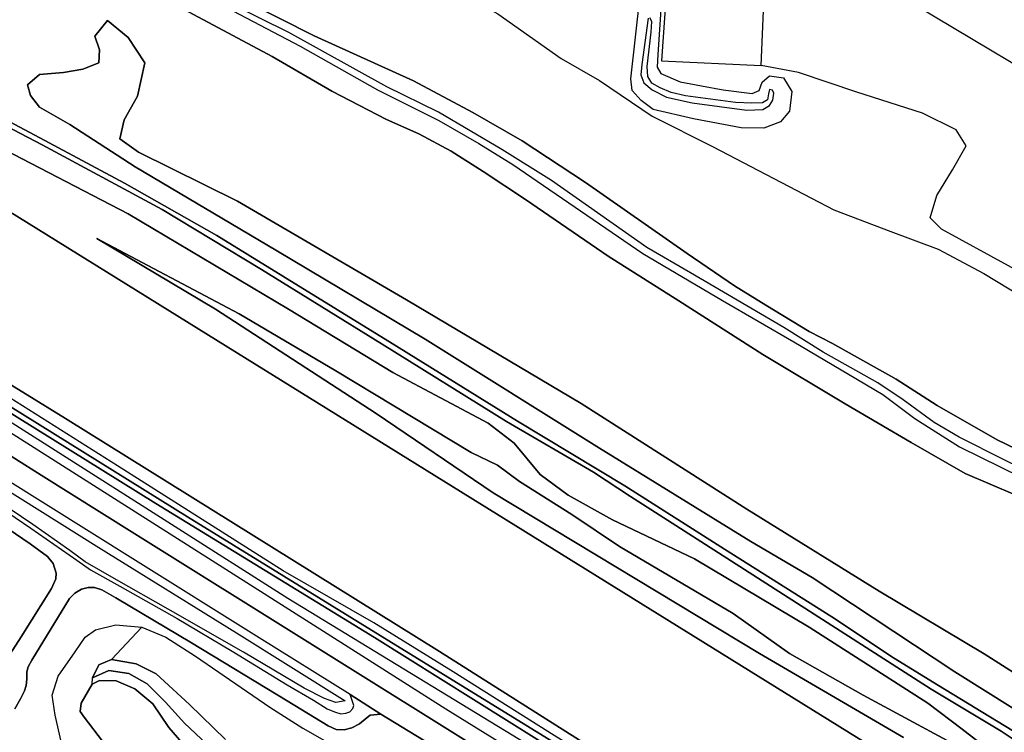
# Model space of a CAD drawing. Extents: x -26035517 to 31750492, y -9237385 to 8160032.
# Tile 111 of 256: x -11394035 to -11222931, y -2801176 to -2677370. Entities that reach past the tile are written whole.
import ezdxf

# ---------------------------------------------------------------- set-up
doc = ezdxf.new("R2010")
doc.units = 0
doc.layers.add('T-25', color=7, linetype='CONTINUOUS')

msp = doc.modelspace()

# ---------------------------------------------------------------- linework, layer by layer
at = {"layer": 'T-25', "color": 9}
for points in [[(-11101342, -2921294, 7978), (-11121263, -2910221, 7980), (-11147327, -2894919, 7977), (-11175471, -2877736, 7977), (-11198195, -2863494, 7977), (-11216725, -2851883, 7977), (-11240038, -2837519, 7977), (-11254876, -2828232, 8000), (-11282411, -2811610, 8047), (-11321109, -2787139, 7983), (-11386091, -2746632, 7983), (-11440848, -2712909, 7987), (-11493665, -2679796, 7927), (-11544526, -2648480, 7927), (-11576883, -2628635, 7927), (-11610234, -2608040, 7963), (-11639961, -2589593, 7963), (-11664247, -2574554, 7963), (-11696484, -2554578, 7963), (-11749999, -2521555, 7933), (-11815214, -2480962, 7933)], [(-11815214, -2480962, 7933), (-11749999, -2521555, 7933), (-11696484, -2554578, 7963), (-11664247, -2574554, 7963), (-11639961, -2589593, 7963), (-11610234, -2608040, 7963), (-11576883, -2628635, 7927), (-11544526, -2648480, 7927), (-11493665, -2679796, 7927), (-11440848, -2712909, 7987), (-11386091, -2746632, 7983), (-11321109, -2787139, 7983), (-11282411, -2811610, 8047), (-11254876, -2828232, 8000), (-11240038, -2837519, 7977), (-11216725, -2851883, 7977), (-11198195, -2863494, 7977), (-11175471, -2877736, 7977), (-11147327, -2894919, 7977), (-11121263, -2910221, 7980), (-11101342, -2921294, 7978)], [(-11101342, -2891995, 8313), (-11123959, -2878477, 8313), (-11145938, -2864945, 8313), (-11165680, -2853234, 8313), (-11187712, -2840241, 8320), (-11207519, -2827895, 8320), (-11226044, -2816054, 8320), (-11242373, -2805874, 8413), (-11356192, -2735331, 8103), (-11444722, -2680418, 8062), (-11456101, -2673360, 8057), (-11502360, -2644714, 8053), (-11547275, -2617049, 8053), (-11563999, -2606566, 8053), (-11616433, -2574130, 7807)], [(-11616433, -2574130, 7807), (-11563999, -2606566, 8053), (-11547275, -2617049, 8053), (-11502360, -2644714, 8053), (-11456101, -2673360, 8057), (-11444722, -2680418, 8062), (-11356192, -2735331, 8103), (-11242373, -2805874, 8413), (-11226044, -2816054, 8320), (-11207519, -2827895, 8320), (-11187712, -2840241, 8320), (-11165680, -2853234, 8313), (-11145938, -2864945, 8313), (-11123959, -2878477, 8313), (-11101342, -2891995, 8313)], [(-11242373, -2805874, 8413), (-11356192, -2735331, 8103), (-11444722, -2680418, 8062), (-11456101, -2673360, 8057), (-11502360, -2644714, 8053), (-11547275, -2617049, 8053), (-11563999, -2606566, 8053)], [(-11316954, -2627819, 9020), (-11335050, -2647377, 9020), (-11345563, -2652825, 9020), (-11344181, -2658349, 9070), (-11337964, -2662876, 9380), (-11325633, -2668097, 9507), (-11310926, -2676371, 9663), (-11299922, -2684138, 9703), (-11293261, -2687943, 9637), (-11284150, -2694110, 9633), (-11273517, -2699450, 9757), (-11252565, -2710405, 10040), (-11242677, -2714169, 10323), (-11234403, -2717242, 10453), (-11226475, -2721482, 10433), (-11217973, -2726602, 10720), (-11209621, -2730894, 10833), (-11204740, -2732431, 10833), (-11200570, -2734267, 10840)], [(-11576883, -2628635, 7927), (-11544526, -2648480, 7927), (-11493665, -2679796, 7927), (-11440848, -2712909, 7987), (-11386091, -2746632, 7983), (-11321109, -2787139, 7983), (-11282411, -2811610, 8047), (-11254876, -2828232, 8000)], [(-11256457, -2830763, 9203), (-11282459, -2814473, 9203), (-11323404, -2789266, 9160), (-11364863, -2763761, 9207), (-11416585, -2731597, 9173), (-11454018, -2708463, 9173), (-11491593, -2685304, 9120), (-11528205, -2662421, 8993), (-11561224, -2641644, 8893), (-11578327, -2631006, 8780)], [(-11578327, -2631006, 8780), (-11561224, -2641644, 8893), (-11528205, -2662421, 8993), (-11491593, -2685304, 9120), (-11454018, -2708463, 9173), (-11416585, -2731597, 9173), (-11364863, -2763761, 9207), (-11323404, -2789266, 9160), (-11282459, -2814473, 9203), (-11256457, -2830763, 9203), (-11238985, -2841897, 9263), (-11225903, -2849654, 9260), (-11209750, -2859747, 9330), (-11191453, -2871079, 9297), (-11174047, -2882093, 9080), (-11154528, -2894046, 9207), (-11135395, -2905672, 9313), (-11116086, -2916813, 9353), (-11101342, -2924876, 9367)], [(-11578881, -2631797, 8860), (-11554266, -2647070, 8867), (-11528314, -2663179, 8970), (-11499208, -2681510, 9033), (-11455518, -2708603, 9183), (-11415540, -2733319, 9277), (-11370372, -2761416, 9250), (-11332388, -2784732, 9190), (-11297960, -2806225, 9273), (-11271923, -2822454, 9353), (-11257031, -2831771, 9203)], [(-11101342, -2926070, 9450), (-11119485, -2916275, 9443), (-11147258, -2899734, 9363), (-11171379, -2884918, 9453), (-11195848, -2869583, 9413), (-11212366, -2859249, 9370), (-11228622, -2849232, 9370), (-11245491, -2838876, 9283), (-11257031, -2831771, 9203), (-11271923, -2822454, 9353), (-11297960, -2806225, 9273), (-11332388, -2784732, 9190), (-11370372, -2761416, 9250), (-11415540, -2733319, 9277), (-11455518, -2708603, 9183), (-11499208, -2681510, 9033), (-11528314, -2663179, 8970), (-11554266, -2647070, 8867), (-11578881, -2631797, 8860)], [(-11260396, -2837272, 11453), (-11279572, -2825420, 11553), (-11311366, -2805847, 11507), (-11374467, -2766422, 11280), (-11390292, -2756519, 11153), (-11413234, -2742042, 10900), (-11439005, -2725295, 10633), (-11458923, -2712736, 10337), (-11492097, -2691272, 9983), (-11504978, -2682954, 9783), (-11525931, -2669467, 9580), (-11550662, -2653639, 9280), (-11573071, -2639239, 9123), (-11580221, -2634712, 8973)], [(-11573071, -2639239, 9123), (-11550662, -2653639, 9280), (-11525931, -2669467, 9580), (-11504978, -2682954, 9783), (-11492097, -2691272, 9983), (-11458923, -2712736, 10337), (-11439005, -2725295, 10633), (-11413234, -2742042, 10900), (-11390292, -2756519, 11153), (-11374467, -2766422, 11280), (-11311366, -2805847, 11507), (-11279572, -2825420, 11553), (-11260396, -2837272, 11453), (-11241593, -2848943, 11460), (-11221722, -2861115, 11507), (-11207545, -2869762, 11567), (-11191691, -2879760, 11567), (-11176758, -2889104, 11603), (-11165984, -2895817, 11617), (-11150315, -2905395, 11533), (-11132684, -2916279, 11527), (-11117058, -2925284, 11507), (-11101342, -2934143, 10874)], [(-11277971, -2651131, 10077), (-11280171, -2651337, 10077), (-11282485, -2684531, 10100), (-11265165, -2685342, 10043), (-11264109, -2659421, 9963)], [(-11210569, -2726482, 10647), (-11233835, -2713775, 10187), (-11235832, -2711784, 10243), (-11234674, -2707942, 10327), (-11231906, -2703481, 10237), (-11229587, -2699308, 10237), (-11231294, -2696487, 10237), (-11237176, -2693603, 10243), (-11248572, -2689944, 10327), (-11258690, -2686563, 10140), (-11265165, -2685342, 10043), (-11264109, -2659421, 9963), (-11183281, -2707691, 9433)], [(-11529712, -2662960, 9143), (-11492069, -2686686, 9070), (-11444013, -2716566, 9443), (-11387871, -2752174, 9183), (-11347432, -2777898, 9453), (-11298352, -2807764, 9413), (-11257804, -2832465, 9283), (-11232453, -2848216, 9310), (-11202427, -2866747, 9253), (-11151461, -2898605, 9350), (-11126564, -2913495, 9353), (-11105771, -2924911, 9267), (-11101342, -2927209, 9300)], [(-11529712, -2662960, 9143), (-11492069, -2686686, 9070), (-11444013, -2716566, 9443), (-11387871, -2752174, 9183), (-11347432, -2777898, 9453), (-11298352, -2807764, 9413), (-11257804, -2832465, 9283), (-11232453, -2848216, 9310), (-11202427, -2866747, 9253), (-11151461, -2898605, 9350), (-11126564, -2913495, 9353), (-11105771, -2924911, 9267), (-11101342, -2927209, 9300)], [(-11101342, -2923791, 9344), (-11110686, -2918793, 9310), (-11120709, -2913148, 9330), (-11130286, -2907299, 9287), (-11139328, -2901675, 9290), (-11152292, -2893488, 9163), (-11171114, -2882050, 9167), (-11183291, -2874825, 9063), (-11197544, -2865659, 9193), (-11211085, -2856646, 9113), (-11239787, -2838896, 9220), (-11256158, -2828784, 9143), (-11266830, -2822536, 9173), (-11286942, -2810521, 9140), (-11301146, -2801737, 9223), (-11318691, -2790665, 9117), (-11332474, -2782173, 9240), (-11348235, -2773120, 9183), (-11377058, -2754903, 9250), (-11396822, -2742388, 9243), (-11430061, -2721512, 9223), (-11458620, -2704244, 9170), (-11490521, -2684071, 9093), (-11524768, -2663056, 9087)], [(-11101342, -2931679, 10857), (-11117076, -2923319, 11313), (-11145289, -2906177, 11313), (-11173228, -2888921, 11337), (-11199878, -2871968, 11300), (-11221765, -2857854, 11273), (-11240305, -2847093, 11340), (-11259906, -2834575, 11247), (-11274399, -2825371, 11357), (-11319984, -2797154, 11290), (-11401224, -2745629, 10823), (-11452324, -2713317, 10217), (-11497050, -2685136, 9877), (-11526585, -2666450, 9470)], [(-11101342, -2931679, 10857), (-11117076, -2923319, 11313), (-11145289, -2906177, 11313), (-11173228, -2888921, 11337), (-11199878, -2871968, 11300), (-11221765, -2857854, 11273), (-11240305, -2847093, 11340), (-11259906, -2834575, 11247), (-11274399, -2825371, 11357), (-11319984, -2797154, 11290), (-11401224, -2745629, 10823), (-11452324, -2713317, 10217), (-11497050, -2685136, 9877), (-11526585, -2666450, 9470)], [(-11282336, -2671223, 10057), (-11283154, -2683431, 10077), (-11283285, -2685601, 10080), (-11282636, -2686716, 10120), (-11279280, -2688162, 10093), (-11275576, -2688838, 10130), (-11275576, -2688838, 10130), (-11271814, -2689560, 10030), (-11266722, -2690182, 10023), (-11265553, -2689650, 10023), (-11265018, -2688244, 10023), (-11263732, -2687141, 10083), (-11261295, -2687442, 10147), (-11259870, -2689863, 10123), (-11260261, -2693287, 10123), (-11261806, -2695088, 10020), (-11264731, -2696239, 9997), (-11268652, -2696129, 9960), (-11276957, -2694615, 9887), (-11283958, -2692975, 9887), (-11286010, -2691388, 9893), (-11287591, -2689664, 9760), (-11287858, -2687670, 9743), (-11286224, -2673084, 9697)], [(-11101342, -2891995, 8313), (-11123959, -2878477, 8313), (-11145938, -2864945, 8313), (-11165680, -2853234, 8313), (-11187712, -2840241, 8320), (-11207519, -2827895, 8320), (-11226044, -2816054, 8320), (-11242373, -2805874, 8413), (-11356192, -2735331, 8103), (-11444722, -2680418, 8062), (-11439893, -2674151, 10617)], [(-11370694, -2672779, 9207), (-11350165, -2683741, 9520), (-11339798, -2689783, 9597), (-11330265, -2694737, 9807), (-11324657, -2697193, 9843), (-11319083, -2700235, 9923), (-11313496, -2703744, 9963), (-11306160, -2708595, 10073), (-11291746, -2718462, 10160), (-11279520, -2726237, 10257), (-11264878, -2735560, 10313), (-11250584, -2744120, 10483), (-11239145, -2750855, 10577), (-11229755, -2756214, 10563), (-11216727, -2761773, 10627)], [(-11216727, -2761773, 10627), (-11229755, -2756214, 10563), (-11239145, -2750855, 10577), (-11250584, -2744120, 10483), (-11264878, -2735560, 10313), (-11279520, -2726237, 10257), (-11291746, -2718462, 10160), (-11306160, -2708595, 10073), (-11313496, -2703744, 9963), (-11319083, -2700235, 9923), (-11324657, -2697193, 9843), (-11330265, -2694737, 9807), (-11339798, -2689783, 9597), (-11350165, -2683741, 9520), (-11370694, -2672779, 9207)], [(-11217563, -2753575, 10723), (-11224161, -2750375, 10843), (-11234623, -2744407, 10693), (-11241735, -2739817, 10560), (-11252772, -2733623, 10293), (-11256837, -2731550, 10143), (-11264387, -2726977, 10263), (-11269829, -2723612, 10297), (-11278058, -2717972, 10097), (-11295723, -2705647, 10140), (-11306732, -2698391, 9983), (-11315313, -2693471, 9947), (-11325607, -2687987, 9840), (-11342833, -2680148, 9787), (-11355132, -2673894, 9210)], [(-11355132, -2673894, 9210), (-11342833, -2680148, 9787), (-11325607, -2687987, 9840), (-11315313, -2693471, 9947), (-11306732, -2698391, 9983), (-11295723, -2705647, 10140), (-11278058, -2717972, 10097), (-11269829, -2723612, 10297), (-11264387, -2726977, 10263), (-11256837, -2731550, 10143), (-11252772, -2733623, 10293), (-11241735, -2739817, 10560), (-11234623, -2744407, 10693), (-11224161, -2750375, 10843), (-11217563, -2753575, 10723)], [(-11214577, -2757942, 11943), (-11222971, -2753844, 11853), (-11230782, -2749889, 11853), (-11235113, -2747346, 11993), (-11240507, -2743439, 11763), (-11244892, -2740463, 11843), (-11254414, -2735116, 11507), (-11261253, -2730828, 11397), (-11277461, -2721369, 11357), (-11285032, -2716952, 11270), (-11301645, -2705314, 11147), (-11310248, -2699936, 11163), (-11321284, -2693449, 10760), (-11330250, -2689048, 10547), (-11347292, -2679605, 10643), (-11357434, -2674528, 10427)], [(-11357006, -2675803, 10537), (-11345289, -2681945, 10743), (-11331858, -2689577, 10713), (-11321181, -2694899, 10760), (-11314231, -2698905, 10837), (-11308356, -2702512, 11253), (-11285760, -2718009, 11323), (-11271921, -2726166, 11420), (-11259524, -2733338, 11387), (-11250001, -2738968, 11660), (-11244036, -2742473, 11727), (-11238456, -2746664, 11837), (-11230736, -2751585, 11827), (-11216497, -2758581, 12013)], [(-11208314, -2799079, 10557), (-11226416, -2787521, 10447), (-11244660, -2776681, 10740), (-11267690, -2762400, 10353), (-11296446, -2744045, 10250), (-11326817, -2726033, 10327), (-11356179, -2708897, 9620), (-11373413, -2700402, 9467), (-11376645, -2698042, 9433), (-11375872, -2694795, 9410), (-11373580, -2690672, 9360), (-11372269, -2684883, 9360), (-11375211, -2680463, 9307), (-11378753, -2677511, 9300), (-11380991, -2680205, 10070), (-11380991, -2680205, 10070), (-11380179, -2682605, 10327), (-11380284, -2684853, 10243), (-11383077, -2685971, 10307), (-11386417, -2686547, 10283), (-11390583, -2686911, 10450), (-11392662, -2688665, 10570), (-11392137, -2690523, 10560), (-11390600, -2692561, 10570), (-11385307, -2695589, 10580), (-11373973, -2702937, 10753), (-11349519, -2717390, 11203), (-11323568, -2732871, 11447), (-11293286, -2751792, 11327), (-11266983, -2768008, 11650), (-11256303, -2774298, 11573), (-11231515, -2790687, 11490), (-11216645, -2800017, 11947)], [(-11216645, -2800017, 11947), (-11231515, -2790687, 11490), (-11256303, -2774298, 11573), (-11266983, -2768008, 11650), (-11293286, -2751792, 11327), (-11323568, -2732871, 11447), (-11349519, -2717390, 11203), (-11373973, -2702937, 10753), (-11385307, -2695589, 10580), (-11390600, -2692561, 10570), (-11392137, -2690523, 10560), (-11392662, -2688665, 10570), (-11390583, -2686911, 10450), (-11386417, -2686547, 10283), (-11383077, -2685971, 10307), (-11380284, -2684853, 10243), (-11380179, -2682605, 10327), (-11380991, -2680205, 10070), (-11378753, -2677511, 9300), (-11375211, -2680463, 9307), (-11372269, -2684883, 9360), (-11373580, -2690672, 9360), (-11375872, -2694795, 9410), (-11376645, -2698042, 9433), (-11373413, -2700402, 9467), (-11356179, -2708897, 9620), (-11326817, -2726033, 10327), (-11296446, -2744045, 10250), (-11267690, -2762400, 10353), (-11244660, -2776681, 10740), (-11226416, -2787521, 10447), (-11208314, -2799079, 10557)], [(-11216645, -2800017, 11947), (-11231515, -2790687, 11490), (-11256303, -2774298, 11573), (-11266983, -2768008, 11650), (-11293286, -2751792, 11327), (-11323568, -2732871, 11447), (-11349519, -2717390, 11203), (-11373973, -2702937, 10753), (-11385307, -2695589, 10580), (-11390600, -2692561, 10570), (-11392137, -2690523, 10560), (-11392662, -2688665, 10570), (-11390583, -2686911, 10450), (-11386417, -2686547, 10283), (-11383077, -2685971, 10307), (-11380284, -2684853, 10243), (-11380179, -2682605, 10327), (-11380991, -2680205, 10070), (-11378753, -2677511, 9300), (-11375211, -2680463, 9307), (-11372269, -2684883, 9360), (-11373580, -2690672, 9360), (-11375872, -2694795, 9410), (-11376645, -2698042, 9433), (-11373413, -2700402, 9467), (-11356179, -2708897, 9620), (-11326817, -2726033, 10327), (-11296446, -2744045, 10250), (-11267690, -2762400, 10353), (-11244660, -2776681, 10740), (-11226416, -2787521, 10447), (-11208314, -2799079, 10557)], [(-11378753, -2677511, 9300), (-11380991, -2680205, 10070)], [(-11310926, -2676371, 9663), (-11299922, -2684138, 9703), (-11293261, -2687943, 9637), (-11284150, -2694110, 9633), (-11273517, -2699450, 9757), (-11252565, -2710405, 10040), (-11242677, -2714169, 10323), (-11234403, -2717242, 10453), (-11226475, -2721482, 10433), (-11217973, -2726602, 10720)], [(-11284839, -2677117, 10590), (-11285938, -2685166, 10897), (-11286100, -2686972, 11150), (-11285573, -2688359, 11377), (-11284102, -2689528, 11567), (-11281632, -2690820, 11543), (-11277163, -2691792, 11410), (-11267677, -2693089, 11323), (-11264886, -2692983, 11307), (-11263744, -2692292, 11127), (-11263142, -2691367, 11073), (-11262998, -2690118, 11060), (-11263199, -2689612, 11060), (-11263739, -2689474, 11097), (-11263896, -2690263, 11130), (-11264064, -2691270, 11153), (-11264940, -2691811, 11213), (-11266806, -2691868, 11347), (-11269661, -2691751, 11423), (-11278332, -2690592, 11347), (-11280828, -2690004, 11410), (-11282724, -2689191, 11483), (-11284207, -2688407, 11407), (-11284894, -2687230, 11207), (-11285012, -2685475, 10927), (-11284323, -2679510, 10783), (-11284323, -2679510, 10783), (-11284203, -2677669, 10543), (-11284503, -2677039, 10543)], [(-11198918, -2731219, 10837), (-11203603, -2728932, 10713), (-11206822, -2728261, 10550), (-11210569, -2726482, 10647), (-11233835, -2713775, 10187), (-11235832, -2711784, 10243), (-11234674, -2707942, 10327), (-11231906, -2703481, 10237), (-11229587, -2699308, 10237), (-11231294, -2696487, 10237), (-11237176, -2693603, 10243), (-11248572, -2689944, 10327), (-11258690, -2686563, 10140), (-11265165, -2685342, 10043)], [(-11235618, -2793657, 11587), (-11277144, -2767107, 11757), (-11287864, -2760220, 11710), (-11294318, -2755997, 11793), (-11309458, -2747164, 11663), (-11331039, -2733720, 11513), (-11352038, -2720786, 11417), (-11369295, -2710360, 11067), (-11390129, -2699109, 10797), (-11412545, -2687422, 10790)], [(-11412545, -2687422, 10790), (-11390129, -2699109, 10797), (-11369295, -2710360, 11067), (-11352038, -2720786, 11417), (-11331039, -2733720, 11513), (-11309458, -2747164, 11663), (-11294318, -2755997, 11793), (-11287864, -2760220, 11710), (-11277144, -2767107, 11757), (-11235618, -2793657, 11587), (-11223472, -2800975, 11570), (-11215858, -2806054, 11667), (-11194539, -2819481, 11397), (-11183180, -2827020, 11483), (-11176154, -2831832, 11557), (-11173271, -2833815, 11620), (-11146311, -2850513, 11510), (-11142496, -2852700, 11520), (-11139833, -2854720, 11597), (-11136386, -2857133, 11617), (-11131804, -2859527, 11617), (-11110132, -2871514, 11543), (-11101342, -2876591, 11538)], [(-11101342, -2876591, 11538), (-11110132, -2871514, 11543), (-11131804, -2859527, 11617), (-11136386, -2857133, 11617), (-11139833, -2854720, 11597), (-11142496, -2852700, 11520), (-11146311, -2850513, 11510), (-11173271, -2833815, 11620), (-11176154, -2831832, 11557), (-11183180, -2827020, 11483), (-11194539, -2819481, 11397), (-11215858, -2806054, 11667), (-11223472, -2800975, 11570), (-11235618, -2793657, 11587), (-11277144, -2767107, 11757), (-11287864, -2760220, 11710), (-11294318, -2755997, 11793), (-11309458, -2747164, 11663), (-11331039, -2733720, 11513), (-11352038, -2720786, 11417), (-11369295, -2710360, 11067), (-11390129, -2699109, 10797), (-11412545, -2687422, 10790)], [(-11412046, -2686552, 10753), (-11400890, -2692378, 10850), (-11388923, -2698765, 11070), (-11375805, -2705763, 11067), (-11359757, -2714856, 11417), (-11348316, -2721913, 11443), (-11329319, -2733610, 11580), (-11307544, -2747104, 11677), (-11288854, -2758377, 11723), (-11271548, -2769351, 11773), (-11252897, -2781116, 11633), (-11242210, -2788255, 11677), (-11234352, -2793050, 11550)], [(-11221652, -2800800, 11493), (-11234352, -2793050, 11550), (-11242210, -2788255, 11677), (-11252897, -2781116, 11633), (-11271548, -2769351, 11773), (-11288854, -2758377, 11723), (-11307544, -2747104, 11677), (-11329319, -2733610, 11580), (-11348316, -2721913, 11443), (-11359757, -2714856, 11417), (-11375805, -2705763, 11067), (-11388923, -2698765, 11070), (-11400890, -2692378, 10850)], [(-11400890, -2692378, 10850), (-11388923, -2698765, 11070), (-11375805, -2705763, 11067), (-11359757, -2714856, 11417), (-11348316, -2721913, 11443), (-11329319, -2733610, 11580), (-11307544, -2747104, 11677), (-11288854, -2758377, 11723), (-11271548, -2769351, 11773), (-11252897, -2781116, 11633), (-11242210, -2788255, 11677), (-11234352, -2793050, 11550), (-11221652, -2800800, 11493)], [(-11224337, -2805190, 10827), (-11230272, -2800647, 11117), (-11236227, -2796086, 11573), (-11256831, -2782894, 11670), (-11276770, -2771028, 11733), (-11291005, -2764267, 11450), (-11298700, -2759998, 11317), (-11303599, -2756373, 11460), (-11308130, -2750941, 11493), (-11312643, -2747468, 11557), (-11329175, -2738660, 11670), (-11347339, -2727662, 11340), (-11375203, -2711093, 11190), (-11399801, -2698345, 10740)], [(-11399801, -2698345, 10740), (-11375203, -2711093, 11190), (-11347339, -2727662, 11340), (-11329175, -2738660, 11670), (-11312643, -2747468, 11557), (-11308130, -2750941, 11493), (-11303599, -2756373, 11460), (-11298700, -2759998, 11317), (-11291005, -2764267, 11450), (-11276770, -2771028, 11733), (-11256831, -2782894, 11670), (-11236227, -2796086, 11573), (-11230272, -2800647, 11117), (-11224337, -2805190, 10827)], [(-11399801, -2698345, 10740), (-11375203, -2711093, 11190), (-11347339, -2727662, 11340), (-11329175, -2738660, 11670), (-11312643, -2747468, 11557), (-11308130, -2750941, 11493), (-11303599, -2756373, 11460), (-11298700, -2759998, 11317), (-11291005, -2764267, 11450), (-11276770, -2771028, 11733), (-11256831, -2782894, 11670), (-11236227, -2796086, 11573), (-11230272, -2800647, 11117), (-11224337, -2805190, 10827)], [(-11240455, -2802080, 9473), (-11265494, -2787486, 9867), (-11311756, -2759558, 9753), (-11332087, -2745771, 10003), (-11360009, -2727674, 9253), (-11380614, -2715407, 9313), (-11355924, -2728479, 9257), (-11339119, -2738401, 9503), (-11315575, -2752551, 10207), (-11310974, -2754790, 10447), (-11307158, -2757631, 10377), (-11298106, -2763360, 10057), (-11289781, -2768904, 9957), (-11270027, -2780546, 10177), (-11260239, -2787460, 10020), (-11247478, -2794726, 10003), (-11224921, -2806863, 10407)], [(-11224921, -2806863, 10407), (-11247478, -2794726, 10003), (-11260239, -2787460, 10020), (-11270027, -2780546, 10177), (-11289781, -2768904, 9957), (-11298106, -2763360, 10057), (-11307158, -2757631, 10377), (-11310974, -2754790, 10447), (-11315575, -2752551, 10207), (-11339119, -2738401, 9503), (-11355924, -2728479, 9257), (-11380614, -2715407, 9313), (-11360009, -2727674, 9253), (-11332087, -2745771, 10003), (-11311756, -2759558, 9753), (-11265494, -2787486, 9867), (-11240455, -2802080, 9473)], [(-11224921, -2806863, 10407), (-11247478, -2794726, 10003), (-11260239, -2787460, 10020), (-11270027, -2780546, 10177), (-11289781, -2768904, 9957), (-11298106, -2763360, 10057), (-11307158, -2757631, 10377), (-11310974, -2754790, 10447), (-11315575, -2752551, 10207), (-11339119, -2738401, 9503), (-11355924, -2728479, 9257), (-11380614, -2715407, 9313), (-11360009, -2727674, 9253), (-11332087, -2745771, 10003), (-11311756, -2759558, 9753), (-11265494, -2787486, 9867), (-11240455, -2802080, 9473)], [(-11336589, -2794604, 11500), (-11352431, -2784745, 11440), (-11374349, -2771042, 11280), (-11396671, -2757105, 11103)], [(-11102705, -2937930, 10777), (-11117851, -2929502, 11330), (-11132668, -2920846, 11570), (-11147190, -2911984, 11533), (-11156757, -2906124, 11523), (-11163409, -2902010, 11487), (-11168781, -2898619, 11523), (-11174090, -2895300, 11577), (-11186648, -2887508, 11527), (-11205419, -2875835, 11447), (-11225055, -2863755, 11497), (-11244456, -2851773, 11477), (-11254187, -2845757, 11430), (-11259448, -2842454, 11403), (-11262295, -2840655, 11423), (-11281860, -2828494, 11567), (-11304512, -2814500, 11593), (-11318808, -2805634, 11530), (-11331304, -2798046, 11503), (-11336589, -2794604, 11500), (-11352431, -2784745, 11440), (-11374349, -2771042, 11280), (-11396671, -2757105, 11103)], [(-11400335, -2760167, 9697), (-11392099, -2765693, 9453), (-11384097, -2771276, 9133), (-11381757, -2772950, 9143), (-11376612, -2775775, 9253), (-11366647, -2781416, 9883), (-11357095, -2787088, 10453), (-11347531, -2792924, 10910), (-11342983, -2795590, 11133), (-11340576, -2797073, 11333), (-11339344, -2797627, 11347), (-11338226, -2797946, 11333), (-11337331, -2797857, 11363), (-11336659, -2797610, 11327), (-11336144, -2797034, 11503), (-11335971, -2796521, 11510), (-11336589, -2794604, 11500)], [(-11400335, -2760167, 9697), (-11392099, -2765693, 9453), (-11384097, -2771276, 9133), (-11381757, -2772950, 9143), (-11376612, -2775775, 9253), (-11366647, -2781416, 9883), (-11357095, -2787088, 10453), (-11347531, -2792924, 10910), (-11342983, -2795590, 11133), (-11340576, -2797073, 11333), (-11339344, -2797627, 11347), (-11338226, -2797946, 11333), (-11337331, -2797857, 11363), (-11336659, -2797610, 11327), (-11336144, -2797034, 11503), (-11335971, -2796521, 11510), (-11336589, -2794604, 11500), (-11331304, -2798046, 11503), (-11333149, -2798217, 11477), (-11333666, -2798609, 11483), (-11335000, -2799717, 11480), (-11336313, -2800408, 11443), (-11337677, -2800749, 11410), (-11339039, -2800699, 11420), (-11340450, -2800054, 11313), (-11347552, -2795698, 11017), (-11364185, -2785609, 10170), (-11377307, -2777789, 9260), (-11379734, -2776440, 9173), (-11381063, -2775993, 9127), (-11382121, -2776027, 9037), (-11383301, -2776331, 8977), (-11384453, -2777006, 8997), (-11385400, -2777922, 8980), (-11391947, -2788640, 8673), (-11392563, -2789785, 8653), (-11392768, -2790681, 8607), (-11392813, -2791965, 8547), (-11392909, -2793043, 8553), (-11393190, -2793961, 8487), (-11393892, -2795344, 8473), (-11394860, -2797087, 8417)], [(-11401211, -2762337, 9693), (-11392238, -2768459, 9327), (-11389205, -2770607, 9070), (-11388223, -2771871, 9070), (-11387668, -2773536, 9070), (-11387760, -2774540, 8990), (-11388506, -2776210, 8920), (-11393798, -2784617, 8677), (-11395759, -2787643, 8680)], [(-11395759, -2787643, 8680), (-11393798, -2784617, 8677), (-11388506, -2776210, 8920), (-11387760, -2774540, 8990), (-11387668, -2773536, 9070), (-11388223, -2771871, 9070), (-11389205, -2770607, 9070), (-11392238, -2768459, 9327), (-11401211, -2762337, 9693)], [(-11394860, -2797087, 8417), (-11393892, -2795344, 8473), (-11393190, -2793961, 8487), (-11392909, -2793043, 8553), (-11392813, -2791965, 8547), (-11392768, -2790681, 8607), (-11392563, -2789785, 8653), (-11391947, -2788640, 8673), (-11385400, -2777922, 8980), (-11384453, -2777006, 8997), (-11383301, -2776331, 8977), (-11382121, -2776027, 9037), (-11381063, -2775993, 9127), (-11379734, -2776440, 9173), (-11377307, -2777789, 9260), (-11364185, -2785609, 10170), (-11347552, -2795698, 11017), (-11340450, -2800054, 11313), (-11339039, -2800699, 11420), (-11337677, -2800749, 11410), (-11336313, -2800408, 11443), (-11335000, -2799717, 11480), (-11333666, -2798609, 11483), (-11333149, -2798217, 11477), (-11331304, -2798046, 11503), (-11318808, -2805634, 11530)], [(-11386801, -2802781, 8287), (-11387896, -2798215, 8410), (-11388373, -2794702, 8560), (-11387324, -2791432, 8673), (-11384410, -2787173, 8693), (-11382666, -2784659, 8827), (-11380876, -2783373, 8983), (-11377338, -2782500, 9007), (-11372788, -2782884, 9357), (-11372788, -2782884, 9357), (-11368611, -2784634, 9677), (-11363457, -2787920, 10033), (-11350573, -2796834, 10730), (-11344808, -2800461, 11030), (-11340263, -2803050, 11280)], [(-11378096, -2788522, 7910), (-11372788, -2782884, 9357)], [(-11358281, -2802421, 8517), (-11364502, -2796335, 8343), (-11370336, -2790995, 7917), (-11373820, -2789284, 7777), (-11378096, -2788522, 7910), (-11372788, -2782884, 9357), (-11368611, -2784634, 9677), (-11363457, -2787920, 10033), (-11350573, -2796834, 10730), (-11344808, -2800461, 11030), (-11340263, -2803050, 11280)], [(-11360538, -2804183, 8633), (-11365416, -2799595, 8523), (-11368701, -2795942, 8543), (-11371871, -2792730, 8437), (-11375046, -2790984, 8153), (-11378548, -2790446, 7977), (-11381394, -2791709, 7977), (-11380302, -2789472, 8043), (-11378096, -2788522, 7910), (-11373820, -2789284, 7777), (-11370336, -2790995, 7917), (-11364502, -2796335, 8343), (-11358281, -2802421, 8517)], [(-11358281, -2802421, 8517), (-11364502, -2796335, 8343), (-11370336, -2790995, 7917), (-11373820, -2789284, 7777), (-11378096, -2788522, 7910), (-11380302, -2789472, 8043), (-11381394, -2791709, 7977), (-11381394, -2791709, 7977), (-11378548, -2790446, 7977), (-11375046, -2790984, 8153), (-11371871, -2792730, 8437), (-11368701, -2795942, 8543), (-11365416, -2799595, 8523), (-11360538, -2804183, 8633)], [(-11364023, -2805064, 7583), (-11368116, -2800322, 7540), (-11370915, -2796244, 7423), (-11374048, -2793634, 7520), (-11377251, -2792223, 7520), (-11380167, -2792203, 7520), (-11381435, -2792798, 7527), (-11381394, -2791709, 7977), (-11378548, -2790446, 7977), (-11375046, -2790984, 8153), (-11371871, -2792730, 8437), (-11368701, -2795942, 8543), (-11365416, -2799595, 8523), (-11360538, -2804183, 8633)], [(-11379619, -2802698, 7720), (-11382840, -2798551, 7723), (-11383503, -2797558, 7723), (-11383377, -2796135, 7730), (-11381435, -2792798, 7527), (-11380167, -2792203, 7520), (-11377251, -2792223, 7520), (-11374048, -2793634, 7520), (-11370915, -2796244, 7423), (-11368116, -2800322, 7540), (-11364023, -2805064, 7583)], [(-11364023, -2805064, 7583), (-11368116, -2800322, 7540), (-11370915, -2796244, 7423), (-11374048, -2793634, 7520), (-11377251, -2792223, 7520), (-11380167, -2792203, 7520), (-11381435, -2792798, 7527), (-11383377, -2796135, 7730), (-11383377, -2796135, 7730), (-11383503, -2797558, 7723), (-11382840, -2798551, 7723), (-11379619, -2802698, 7720)], [(-11381435, -2792798, 7527), (-11381394, -2791709, 7977)], [(-11270677, -2855308, 7560), (-11284086, -2847641, 7523), (-11294433, -2842467, 7497), (-11313774, -2832788, 7547), (-11330398, -2824782, 7583), (-11340227, -2820270, 7627), (-11349104, -2815236, 7553), (-11357404, -2809987, 7580), (-11364023, -2805064, 7583), (-11368116, -2800322, 7540), (-11370915, -2796244, 7423), (-11374048, -2793634, 7520), (-11377251, -2792223, 7520), (-11380167, -2792203, 7520), (-11381435, -2792798, 7527)], [(-11101342, -2876591, 11538), (-11110132, -2871514, 11543), (-11131804, -2859527, 11617), (-11136386, -2857133, 11617), (-11139833, -2854720, 11597), (-11142496, -2852700, 11520), (-11146311, -2850513, 11510), (-11173271, -2833815, 11620), (-11176154, -2831832, 11557), (-11183180, -2827020, 11483), (-11194539, -2819481, 11397), (-11215858, -2806054, 11667), (-11223472, -2800975, 11570), (-11235618, -2793657, 11587)], [(-11234352, -2793050, 11550), (-11221652, -2800800, 11493), (-11210693, -2808085, 11487), (-11198370, -2815915, 11417), (-11188409, -2822143, 11500), (-11179473, -2828196, 11583), (-11174121, -2832020, 11510), (-11169474, -2834877, 11510), (-11149858, -2847048, 11347), (-11141282, -2852228, 11403), (-11137720, -2854785, 11577), (-11135436, -2856240, 11553), (-11130011, -2859111, 11443), (-11125157, -2861863, 11397), (-11117749, -2865772, 11543), (-11111123, -2869658, 11490), (-11101342, -2875043, 11503)], [(-11383377, -2796135, 7730), (-11383503, -2797558, 7723), (-11382840, -2798551, 7723), (-11379619, -2802698, 7720)]]:
    msp.add_polyline3d(points, dxfattribs=at)
msp.add_polyline3d([(-11337459, -2795685, 11577), (-11339070, -2796019, 11240), (-11341081, -2795303, 11157), (-11344628, -2793527, 11070), (-11355150, -2787247, 10597), (-11368210, -2779805, 9903), (-11377209, -2774662, 9363), (-11382642, -2771579, 9207), (-11385348, -2769570, 9227), (-11391734, -2765087, 9447), (-11403795, -2756943, 9933), (-11411844, -2751570, 10327), (-11417575, -2747715, 10570), (-11419447, -2745986, 10683), (-11420812, -2744389, 10783), (-11421494, -2743016, 10900), (-11416984, -2745855, 10940), (-11400856, -2756238, 10940), (-11380269, -2769062, 11100), (-11356368, -2783904, 11340), (-11337459, -2795685, 11577)], close=True, dxfattribs=at)

doc.saveas('drawing.dxf')
